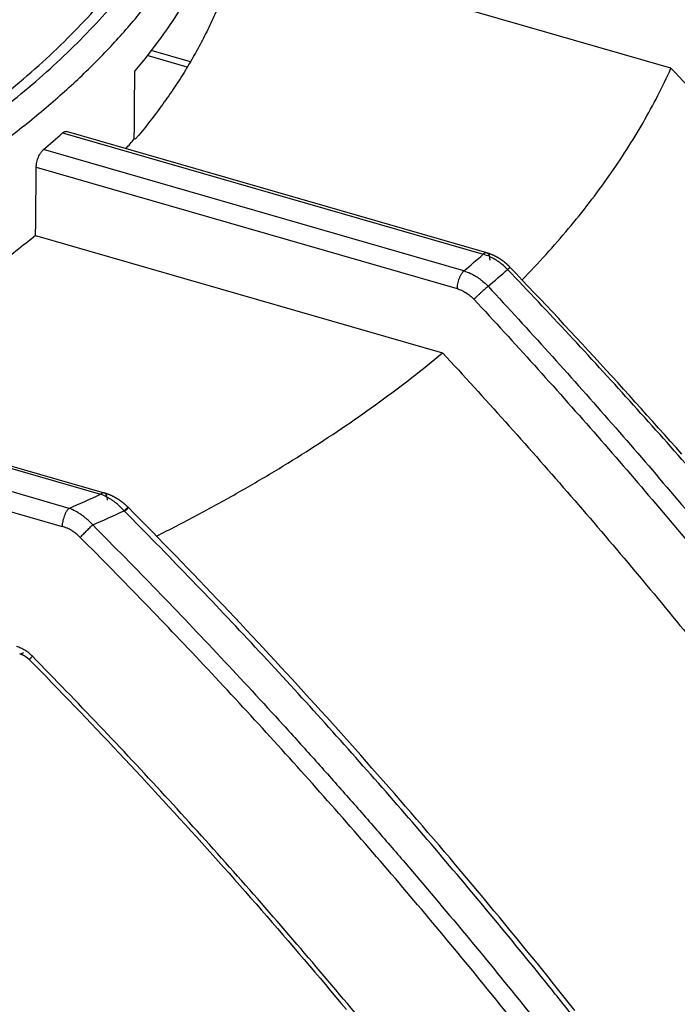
# Model space of a CAD drawing. Header units: millimetres. Extents: x 0 to 210, y 0 to 297.
# Tile 78 of 88: x 107.33 to 112.12, y 237.78 to 244.95. Entities that reach past the tile are written whole.
import ezdxf

# ---------------------------------------------------------------- set-up
doc = ezdxf.new("R2010")
doc.units = ezdxf.units.MM
doc.header["$LTSCALE"] = 19.36
doc.layers.get('0').update_dxf_attribs({"linetype": 'CONTINUOUS'})

msp = doc.modelspace()

# ---------------------------------------------------------------- linework, layer by layer
at = {"color": 6, "linetype": 'Continuous'}
for p, q in [((112.0709, 244.5926), (108.921, 245.5019)), ((108.5533, 244.6005), (108.2621, 244.6846)), ((110.733, 243.2489), (107.6741, 244.1319)), ((108.1758, 244.0761), (108.1681, 244.0783)), ((107.4504, 243.3765), (110.4101, 242.5221)), ((107.4046, 240.2907), (107.4058, 240.2896))]:
    msp.add_line(p, q, dxfattribs=at)
at = {"color": 9, "linetype": 'Continuous'}
for p, q in [((108.5761, 244.6388), (108.2906, 244.7212)), ((107.6472, 244.1222), (110.7052, 243.2394)), ((110.5651, 243.1181), (107.5071, 244.0009)), ((107.4555, 243.873), (110.5151, 242.9897)), ((110.7331, 243.2489), (110.733, 243.2489)), ((110.7331, 243.2489), (110.733, 243.2489)), ((104.9727, 242.3443), (107.9229, 241.4927)), ((107.6941, 241.3906), (104.7153, 242.2505)), ((104.6249, 242.1307), (107.6441, 241.2592))]:
    msp.add_line(p, q, dxfattribs=at)
at = {"color": 6, "linetype": 'Continuous'}
for points in [[(110.9002, 243.1458), (110.8988, 243.1472), (110.8974, 243.1487), (110.896, 243.1501), (110.8946, 243.1515), (110.8932, 243.1529), (110.8918, 243.1542), (110.8904, 243.1556), (110.8889, 243.157), (110.8875, 243.1584), (110.8861, 243.1597), (110.8846, 243.1611), (110.8832, 243.1625), (110.8817, 243.1638), (110.8802, 243.1651), (110.8787, 243.1665), (110.8773, 243.1678), (110.8758, 243.1691), (110.8743, 243.1704), (110.8728, 243.1717), (110.8712, 243.173), (110.8697, 243.1743), (110.8682, 243.1756), (110.8667, 243.1769), (110.8651, 243.1781), (110.8636, 243.1794), (110.862, 243.1807), (110.8605, 243.1819), (110.8589, 243.1831), (110.8573, 243.1844), (110.8557, 243.1856), (110.8542, 243.1868), (110.8526, 243.188), (110.851, 243.1892), (110.8494, 243.1904), (110.8477, 243.1916), (110.8461, 243.1928), (110.8445, 243.1939), (110.8429, 243.1951), (110.8413, 243.1963), (110.8396, 243.1974), (110.838, 243.1985), (110.8363, 243.1997), (110.8347, 243.2008), (110.833, 243.2019), (110.8314, 243.203), (110.8297, 243.2041), (110.828, 243.2052), (110.8263, 243.2062), (110.8246, 243.2073), (110.823, 243.2084), (110.8213, 243.2094), (110.8196, 243.2104), (110.8179, 243.2115), (110.8162, 243.2125), (110.8145, 243.2135), (110.8127, 243.2145), (110.811, 243.2155), (110.8093, 243.2165), (110.8076, 243.2175), (110.8058, 243.2184), (110.8041, 243.2194), (110.8024, 243.2203), (110.8006, 243.2212), (110.7989, 243.2222), (110.7971, 243.2231), (110.7954, 243.224), (110.7936, 243.2249), (110.7919, 243.2258), (110.7901, 243.2266), (110.7884, 243.2275), (110.7866, 243.2283), (110.7848, 243.2292), (110.7831, 243.23), (110.7813, 243.2308), (110.7795, 243.2317), (110.7777, 243.2325), (110.7759, 243.2332), (110.7742, 243.234), (110.7724, 243.2348), (110.7706, 243.2356), (110.7688, 243.2363), (110.767, 243.237), (110.7652, 243.2378), (110.7634, 243.2385), (110.7616, 243.2392), (110.7598, 243.2399), (110.758, 243.2406), (110.7563, 243.2412), (110.7545, 243.2419), (110.7527, 243.2425), (110.7509, 243.2432), (110.7491, 243.2438), (110.7473, 243.2444), (110.7455, 243.245), (110.7437, 243.2456), (110.7419, 243.2462), (110.7401, 243.2468), (110.7383, 243.2473), (110.7364, 243.2479), (110.7346, 243.2484), (110.7331, 243.2489)], [(112.1499, 241.7849), (112.1078, 241.8325), (112.0657, 241.88), (112.0235, 241.9275), (111.9813, 241.975), (111.9389, 242.0224), (111.8965, 242.0697), (111.8541, 242.117), (111.8115, 242.1642), (111.7689, 242.2114), (111.7262, 242.2586), (111.6835, 242.3056), (111.6407, 242.3527), (111.5978, 242.3997), (111.5548, 242.4466), (111.5118, 242.4935), (111.4686, 242.5403), (111.4254, 242.5871), (111.3822, 242.6338), (111.3388, 242.6805), (111.2954, 242.7271), (111.2519, 242.7737), (111.2084, 242.8202), (111.1648, 242.8667), (111.121, 242.9131), (111.0773, 242.9595), (111.0334, 243.0058), (110.9895, 243.0521), (110.9455, 243.0984), (110.9002, 243.1458)], [(108.1228, 241.3986), (108.1213, 241.4), (108.1199, 241.4015), (108.1184, 241.4029), (108.1169, 241.4043), (108.1154, 241.4057), (108.114, 241.4072), (108.1125, 241.4086), (108.111, 241.41), (108.1094, 241.4114), (108.1079, 241.4127), (108.1064, 241.4141), (108.1049, 241.4155), (108.1033, 241.4169), (108.1018, 241.4182), (108.1002, 241.4196), (108.0987, 241.4209), (108.0971, 241.4222), (108.0955, 241.4236), (108.0939, 241.4249), (108.0923, 241.4262), (108.0907, 241.4275), (108.0891, 241.4288), (108.0875, 241.4301), (108.0859, 241.4314), (108.0843, 241.4327), (108.0826, 241.434), (108.081, 241.4352), (108.0794, 241.4365), (108.0777, 241.4377), (108.076, 241.439), (108.0744, 241.4402), (108.0727, 241.4414), (108.071, 241.4427), (108.0693, 241.4439), (108.0677, 241.4451), (108.066, 241.4463), (108.0643, 241.4475), (108.0625, 241.4486), (108.0608, 241.4498), (108.0591, 241.451), (108.0574, 241.4521), (108.0557, 241.4533), (108.0539, 241.4544), (108.0522, 241.4555), (108.0504, 241.4566), (108.0487, 241.4577), (108.0469, 241.4588), (108.0452, 241.4599), (108.0434, 241.461), (108.0416, 241.4621), (108.0398, 241.4632), (108.0381, 241.4642), (108.0363, 241.4653), (108.0345, 241.4663), (108.0327, 241.4673), (108.0309, 241.4683), (108.0291, 241.4693), (108.0273, 241.4703), (108.0254, 241.4713), (108.0236, 241.4723), (108.0218, 241.4733), (108.02, 241.4742), (108.0181, 241.4752), (108.0163, 241.4761), (108.0145, 241.477), (108.0126, 241.4779), (108.0108, 241.4789), (108.0089, 241.4798), (108.0071, 241.4806), (108.0052, 241.4815), (108.0034, 241.4824), (108.0015, 241.4832), (107.9997, 241.4841), (107.9978, 241.4849), (107.9959, 241.4857), (107.994, 241.4865), (107.9922, 241.4874), (107.9903, 241.4881), (107.9884, 241.4889), (107.9865, 241.4897), (107.9847, 241.4904), (107.9828, 241.4912), (107.9809, 241.4919), (107.979, 241.4927), (107.9771, 241.4934), (107.9752, 241.4941), (107.9733, 241.4948), (107.9714, 241.4954), (107.9695, 241.4961), (107.9676, 241.4968), (107.9657, 241.4974), (107.9638, 241.4981), (107.9619, 241.4987), (107.9601, 241.4993), (107.9582, 241.4999), (107.9563, 241.5005), (107.9544, 241.5011), (107.9525, 241.5016), (105.0365, 242.3434)], [(111.3729, 237.7373), (111.334, 237.7862), (111.2951, 237.835), (111.2561, 237.8838), (111.217, 237.9324), (111.1779, 237.9811), (111.1387, 238.0296), (111.0995, 238.0781), (111.0603, 238.1265), (111.0209, 238.1748), (110.9816, 238.2231), (110.9421, 238.2713), (110.9026, 238.3195), (110.8631, 238.3675), (110.8235, 238.4155), (110.7838, 238.4635), (110.7441, 238.5113), (110.7043, 238.5591), (110.6645, 238.6069), (110.6246, 238.6545), (110.5846, 238.7021), (110.5446, 238.7497), (110.5046, 238.7971), (110.4645, 238.8445), (110.4243, 238.8918), (110.3841, 238.9391), (110.3438, 238.9863), (110.3034, 239.0334), (110.263, 239.0805), (110.2226, 239.1275), (110.1821, 239.1744), (110.1415, 239.2213), (110.1009, 239.2681), (110.0602, 239.3149), (110.0194, 239.3615), (109.9786, 239.4081), (109.9378, 239.4547), (109.8968, 239.5012), (109.8559, 239.5476), (109.8148, 239.5939), (109.7737, 239.6402), (109.7326, 239.6865), (109.6914, 239.7326), (109.6501, 239.7787), (109.6088, 239.8247), (109.5674, 239.8707), (109.5259, 239.9166), (109.4844, 239.9625), (109.4428, 240.0083), (109.4012, 240.054), (109.3595, 240.0996), (109.3178, 240.1452), (109.276, 240.1908), (109.2341, 240.2362), (109.1922, 240.2816), (109.1502, 240.327), (109.1082, 240.3723), (109.066, 240.4175), (109.0239, 240.4627), (108.9816, 240.5078), (108.9394, 240.5528), (108.897, 240.5978), (108.8546, 240.6427), (108.8121, 240.6876), (108.7696, 240.7324), (108.727, 240.7771), (108.6843, 240.8218), (108.6416, 240.8664), (108.5988, 240.911), (108.556, 240.9555), (108.5131, 240.9999), (108.4701, 241.0443), (108.4271, 241.0887), (108.384, 241.1329), (108.3408, 241.1771), (108.2976, 241.2213), (108.2543, 241.2654), (108.211, 241.3094), (108.1675, 241.3534), (108.1228, 241.3986)], [(107.335, 240.3335), (107.3355, 240.3333), (107.3362, 240.3331), (107.3368, 240.3329), (107.3375, 240.3327), (107.3382, 240.3325), (107.3388, 240.3323), (107.3395, 240.3321), (107.3402, 240.3319), (107.3409, 240.3316), (107.3415, 240.3314), (107.3422, 240.3312), (107.3429, 240.3309), (107.3436, 240.3307), (107.3443, 240.3304), (107.3449, 240.3302), (107.3456, 240.3299), (107.3463, 240.3296), (107.347, 240.3294), (107.3477, 240.3291), (107.3484, 240.3288), (107.3491, 240.3285), (107.3498, 240.3282), (107.3505, 240.3279), (107.3512, 240.3276), (107.3519, 240.3273), (107.3526, 240.327), (107.3533, 240.3267), (107.354, 240.3264), (107.3547, 240.326), (107.3554, 240.3257), (107.3561, 240.3254), (107.3568, 240.325), (107.3575, 240.3247), (107.3582, 240.3243), (107.359, 240.324), (107.3597, 240.3236), (107.3604, 240.3232), (107.3611, 240.3229), (107.3618, 240.3225), (107.3625, 240.3221), (107.3632, 240.3217), (107.364, 240.3213), (107.3647, 240.321), (107.3654, 240.3206), (107.3661, 240.3202), (107.3668, 240.3197), (107.3675, 240.3193), (107.3682, 240.3189), (107.369, 240.3185), (107.3697, 240.3181), (107.3704, 240.3176), (107.3711, 240.3172), (107.3718, 240.3168), (107.3725, 240.3163), (107.3733, 240.3159), (107.374, 240.3154), (107.3747, 240.315), (107.3754, 240.3145), (107.3761, 240.314), (107.3768, 240.3136), (107.3775, 240.3131), (107.3782, 240.3126), (107.3789, 240.3121), (107.3796, 240.3116), (107.3803, 240.3111), (107.381, 240.3106), (107.3817, 240.3101), (107.3824, 240.3096), (107.3831, 240.3091), (107.3838, 240.3086), (107.3845, 240.3081), (107.3852, 240.3076), (107.3859, 240.3071), (107.3866, 240.3065), (107.3873, 240.306), (107.388, 240.3055), (107.3886, 240.3049), (107.3893, 240.3044), (107.39, 240.3039), (107.3907, 240.3033), (107.3913, 240.3028), (107.392, 240.3022), (107.3927, 240.3017), (107.3933, 240.3011), (107.394, 240.3005), (107.3946, 240.3), (107.3953, 240.2994), (107.3959, 240.2988), (107.3966, 240.2983), (107.3972, 240.2977), (107.3979, 240.2971), (107.3985, 240.2966), (107.3991, 240.296), (107.3998, 240.2954), (107.4004, 240.2948), (107.401, 240.2942), (107.4016, 240.2936), (107.4022, 240.2931), (107.4028, 240.2925), (107.4035, 240.2919), (107.404, 240.2913), (107.4046, 240.2907)], [(107.4058, 240.2896), (107.4468, 240.2477), (107.4878, 240.2058), (107.5289, 240.1637), (107.5698, 240.1216), (107.6108, 240.0794), (107.6517, 240.0371), (107.6925, 239.9947), (107.7333, 239.9523), (107.7741, 239.9098), (107.8148, 239.8672), (107.8555, 239.8245), (107.8962, 239.7818), (107.9368, 239.739), (107.9773, 239.6961), (108.0178, 239.6531), (108.0583, 239.6101), (108.0987, 239.567), (108.1391, 239.5239), (108.1794, 239.4806), (108.2197, 239.4373), (108.2599, 239.3939), (108.3001, 239.3505), (108.3402, 239.307), (108.3803, 239.2634), (108.4203, 239.2197), (108.4603, 239.176), (108.5002, 239.1322), (108.5401, 239.0884), (108.5799, 239.0445), (108.6197, 239.0005), (108.6594, 238.9565), (108.6991, 238.9123), (108.7387, 238.8682), (108.7782, 238.8239), (108.8177, 238.7796), (108.8572, 238.7353), (108.8966, 238.6909), (108.9359, 238.6464), (108.9752, 238.6018), (109.0144, 238.5572), (109.0536, 238.5126), (109.0927, 238.4678), (109.1317, 238.423), (109.1707, 238.3782), (109.2097, 238.3332), (109.2486, 238.2882), (109.2874, 238.2432), (109.3262, 238.1981), (109.3649, 238.1529), (109.4036, 238.1076), (109.4422, 238.0623), (109.4808, 238.017), (109.5193, 237.9715), (109.5578, 237.9261), (109.5962, 237.8805), (109.6345, 237.8349), (109.6728, 237.7892), (109.711, 237.7435)]]:
    msp.add_lwpolyline(points, dxfattribs=at)
for centre, radius, start, end in [((103.5874, 248.6684), 6.095, 310.0223, 311.76449), ((104.5813, 247.0955), 4.6871, 318.78038, 319.93009)]:
    msp.add_arc(centre, radius, start, end, dxfattribs=at)
at = {"color": 9, "linetype": 'Continuous'}
for centre, radius, start, end in [((105.2682, 249.376), 8.1988, 310.24582, 311.54096), ((105.3672, 249.3543), 8.317, 310.24841, 311.53838), ((101.5169, 255.5449), 15.4435, 293.5772, 294.50686), ((101.5978, 255.5315), 15.5781, 293.72518, 294.648), ((107.7924, 241.2607), 0.1484, 179.99936, 180.58053)]:
    msp.add_arc(centre, radius, start, end, dxfattribs=at)
at = {"color": 6, "linetype": 'Continuous'}
for centre, start_param, end_param in [((98.4126, 180.4107), -1.450131, -1.449189), ((98.4126, 258.5333), -1.599244, -1.598306)]:
    msp.add_ellipse(centre, major_axis=(5.2473, 529.6715), ratio=0.017352, start_param=start_param, end_param=end_param, dxfattribs=at)
at = {"color": 9, "linetype": 'Continuous'}
for points, knots in [([(94.3608, 242.3645), (94.4986, 242.3353), (94.7768, 242.2798), (95.198, 242.2062), (95.6253, 242.1416), (96.0576, 242.0863), (96.4944, 242.0404), (96.9346, 242.0038), (97.3777, 241.9768), (97.8226, 241.9594), (98.2686, 241.9515), (98.7149, 241.9532), (99.1606, 241.9645), (99.605, 241.9853), (100.0471, 242.0157), (100.4862, 242.0556), (100.9215, 242.1049), (101.3521, 242.1635), (101.7773, 242.2312), (102.1963, 242.3081), (102.6083, 242.3939), (103.0125, 242.4885), (103.4082, 242.5917), (103.7947, 242.7033), (104.1712, 242.8231), (104.5371, 242.9508), (104.8916, 243.0864), (105.2342, 243.2294), (105.5642, 243.3797), (105.8809, 243.5369), (106.1838, 243.7008), (106.4724, 243.871), (106.7461, 244.0473), (107.0044, 244.2294), (107.2468, 244.4168), (107.4729, 244.6093), (107.6823, 244.8065), (107.8745, 245.0081), (108.0213, 245.1808), (108.1295, 245.3207), (108.2302, 245.4596), (108.345, 245.6353), (108.446, 245.816), (108.5172, 245.9616), (108.5656, 246.0706), (108.6093, 246.1801), (108.6483, 246.2901), (108.6825, 246.4005), (108.712, 246.5112), (108.7367, 246.6222), (108.7566, 246.7335), (108.7717, 246.8449), (108.782, 246.9565), (108.7875, 247.0682), (108.7882, 247.1799), (108.7841, 247.2916), (108.7752, 247.4032), (108.7614, 247.5147), (108.7429, 247.626), (108.7196, 247.7371), (108.6915, 247.8479), (108.6586, 247.9584), (108.621, 248.0685), (108.5787, 248.1782), (108.5317, 248.2873), (108.4799, 248.396), (108.4042, 248.541), (108.2977, 248.7209), (108.1524, 248.9322), (107.9891, 249.1402), (107.8081, 249.3444), (107.6097, 249.5444), (107.3944, 249.74), (107.1624, 249.9308), (106.9143, 250.1163), (106.6505, 250.2964), (106.3714, 250.4706), (106.0777, 250.6386), (105.8751, 250.7449), (105.7715, 250.7969)], [0, 0, 0, 0, 0.019551, 0.039332, 0.059316, 0.079478, 0.09979, 0.120225, 0.140754, 0.16135, 0.181984, 0.202627, 0.22325, 0.243826, 0.264325, 0.284719, 0.304981, 0.325083, 0.344998, 0.3647, 0.384164, 0.403364, 0.422278, 0.440882, 0.459155, 0.477078, 0.494631, 0.511798, 0.528563, 0.544914, 0.560838, 0.576329, 0.591379, 0.605985, 0.620147, 0.63387, 0.647159, 0.660026, 0.672487, 0.678572, 0.684564, 0.696279, 0.707664, 0.713245, 0.718757, 0.724206, 0.729597, 0.734937, 0.740231, 0.745485, 0.750708, 0.755904, 0.761082, 0.766247, 0.771409, 0.776572, 0.781746, 0.786936, 0.79215, 0.797395, 0.802677, 0.808003, 0.813379, 0.81881, 0.824304, 0.829864, 0.835497, 0.846996, 0.858835, 0.871045, 0.883649, 0.896665, 0.910107, 0.923985, 0.938305, 0.95307, 0.968277, 0.983923, 1, 1, 1, 1]), ([(94.2597, 242.3223), (94.3901, 242.2941), (94.6529, 242.2403), (95.0509, 242.1682), (95.4545, 242.1041), (95.8629, 242.0483), (96.2755, 242.0009), (96.6916, 241.9618), (97.1105, 241.9311), (97.5316, 241.909), (97.9541, 241.8954), (98.3774, 241.8904), (98.8007, 241.894), (99.2234, 241.9062), (99.6448, 241.9269), (100.0641, 241.9561), (100.4808, 241.9938), (100.894, 242.0399), (101.3032, 242.0943), (101.7076, 242.157), (102.1066, 242.2278), (102.4995, 242.3066), (102.8857, 242.3934), (103.2646, 242.4878), (103.6355, 242.5899), (103.9978, 242.6994), (104.351, 242.8162), (104.6944, 242.94), (105.0275, 243.0707), (105.3497, 243.208), (105.6606, 243.3517), (105.9596, 243.5016), (106.2461, 243.6575), (106.5199, 243.819), (106.7803, 243.986), (107.027, 244.1581), (107.2595, 244.3351), (107.4776, 244.5166), (107.6807, 244.7025), (107.8687, 244.8923), (108.0411, 245.0858), (108.1978, 245.2827), (108.3384, 245.4827), (108.4626, 245.6854), (108.553, 245.8574), (108.6166, 245.9959), (108.6599, 246.0996), (108.699, 246.2037), (108.7338, 246.3082), (108.7644, 246.413), (108.7908, 246.5182), (108.8128, 246.6235), (108.8306, 246.7291), (108.8441, 246.8349), (108.8533, 246.9407), (108.8583, 247.0467), (108.8589, 247.1526), (108.8552, 247.2586), (108.8472, 247.3645), (108.8349, 247.4702), (108.8184, 247.5759), (108.7975, 247.6813), (108.7724, 247.7865), (108.743, 247.8915), (108.7094, 247.9961), (108.6715, 248.1003), (108.6151, 248.2395), (108.5338, 248.4126), (108.4201, 248.6169), (108.29, 248.8186), (108.1436, 249.0175), (107.9813, 249.2133), (107.8033, 249.4055), (107.6099, 249.594), (107.4013, 249.7783), (107.1781, 249.9583), (107.0219, 250.0734), (106.9416, 250.1302)], [0, 0, 0, 0, 0.019473, 0.039167, 0.059061, 0.07913, 0.09935, 0.119699, 0.14015, 0.16068, 0.181262, 0.201872, 0.222484, 0.243072, 0.263612, 0.284078, 0.304445, 0.324689, 0.344785, 0.364709, 0.384438, 0.403949, 0.423221, 0.44223, 0.460959, 0.479386, 0.497493, 0.515264, 0.532681, 0.549732, 0.566401, 0.582679, 0.598556, 0.614023, 0.629076, 0.643712, 0.657931, 0.671734, 0.685127, 0.69812, 0.710725, 0.722957, 0.734839, 0.746393, 0.75765, 0.763178, 0.768645, 0.774055, 0.779413, 0.784726, 0.789997, 0.795234, 0.800442, 0.805627, 0.810796, 0.815953, 0.821107, 0.826263, 0.831428, 0.836608, 0.841809, 0.847037, 0.852298, 0.857598, 0.862943, 0.868337, 0.873787, 0.884871, 0.89623, 0.907898, 0.919903, 0.932266, 0.945008, 0.958142, 0.971682, 0.985633, 1, 1, 1, 1]), ([(81.5817, 244.9042), (81.5061, 244.7879), (81.3991, 244.6109), (81.2699, 244.3697), (81.1812, 244.1889), (81.1002, 244.0073), (81.0267, 243.8248), (80.961, 243.6417), (80.903, 243.4578), (80.8527, 243.2734), (80.8102, 243.0885), (80.7755, 242.9031), (80.7486, 242.7175), (80.7295, 242.5316), (80.7183, 242.3455), (80.7149, 242.1594), (80.7193, 241.9732), (80.7315, 241.7872), (80.7515, 241.6013), (80.7794, 241.4157), (80.8151, 241.2304), (80.8585, 241.0455), (80.9097, 240.8612), (80.9687, 240.6774), (81.0354, 240.4943), (81.1097, 240.312), (81.1918, 240.1304), (81.2814, 239.9498), (81.4119, 239.7087), (81.5943, 239.4098), (81.8415, 239.0585), (82.1179, 238.7129), (82.423, 238.3734), (82.7564, 238.0407), (83.1174, 237.7153), (83.5054, 237.3979), (83.9196, 237.089), (84.3595, 236.789), (84.8241, 236.4985), (85.3126, 236.2181), (85.8243, 235.9482), (86.3582, 235.6893), (86.9134, 235.4419), (87.4889, 235.2063), (88.0836, 234.983), (88.6966, 234.7724), (89.3267, 234.5749), (89.9728, 234.3908), (90.6339, 234.2204), (91.3087, 234.064), (91.996, 233.922), (92.6946, 233.7945), (93.4034, 233.6818), (94.121, 233.5841), (94.8462, 233.5015), (95.5776, 233.4343), (96.3141, 233.3825), (97.0543, 233.3461), (97.7969, 233.3254), (98.5405, 233.3203), (99.284, 233.3308), (100.0259, 233.3569), (100.7649, 233.3985), (101.4998, 233.4557), (102.2293, 233.5282), (102.952, 233.616), (103.6667, 233.7189), (104.3721, 233.8367), (105.067, 233.9692), (105.7502, 234.1162), (106.4204, 234.2775), (107.0764, 234.4526), (107.7172, 234.6414), (108.3415, 234.8434), (108.9483, 235.0584), (109.5365, 235.286), (110.1051, 235.5257), (110.6531, 235.7771), (111.0084, 235.9545), (111.1823, 236.0452)], [0, 0, 0, 0, 0.011089, 0.016522, 0.021886, 0.027185, 0.032425, 0.03761, 0.042746, 0.047839, 0.052893, 0.057916, 0.062913, 0.067892, 0.072857, 0.077816, 0.082776, 0.087743, 0.092723, 0.097723, 0.10275, 0.107809, 0.112906, 0.118048, 0.123239, 0.128486, 0.133793, 0.139166, 0.144608, 0.155716, 0.167149, 0.178934, 0.19109, 0.203636, 0.216583, 0.229939, 0.243711, 0.257899, 0.272503, 0.287519, 0.30294, 0.318758, 0.334963, 0.351541, 0.368479, 0.38576, 0.403368, 0.421283, 0.439486, 0.457957, 0.476672, 0.495611, 0.514748, 0.534061, 0.553524, 0.573113, 0.592801, 0.612564, 0.632374, 0.652207, 0.672034, 0.691831, 0.711572, 0.731229, 0.750777, 0.770191, 0.789446, 0.808518, 0.827382, 0.846016, 0.864397, 0.882503, 0.900315, 0.917812, 0.934977, 0.951793, 0.968244, 0.984317, 1, 1, 1, 1]), ([(110.733, 243.2489), (110.7319, 243.2492), (110.7296, 243.2496), (110.7262, 243.2497), (110.7227, 243.2492), (110.7191, 243.2481), (110.7156, 243.2466), (110.7108, 243.2439), (110.7074, 243.2413), (110.7052, 243.2394)], [0, 0, 0, 0, 0.110434, 0.222497, 0.338209, 0.458982, 0.585582, 0.718209, 1, 1, 1, 1]), ([(110.8824, 243.1289), (110.8698, 243.1421), (110.8498, 243.1606), (110.8211, 243.1826), (110.7989, 243.1974), (110.7761, 243.2106), (110.7454, 243.2258), (110.7214, 243.2348), (110.7052, 243.2394)], [0, 0, 0, 0, 0.258832, 0.386681, 0.513112, 0.63788, 0.760761, 1, 1, 1, 1]), ([(110.7552, 243.1976), (110.7552, 243.2007), (110.7549, 243.2067), (110.7539, 243.2155), (110.7522, 243.2237), (110.7498, 243.2311), (110.7471, 243.2366), (110.7446, 243.2404), (110.7426, 243.2428), (110.7404, 243.2449), (110.7381, 243.2466), (110.7356, 243.248), (110.7339, 243.2486), (110.7331, 243.2489)], [0, 0, 0, 0, 0.154554, 0.304432, 0.446785, 0.579128, 0.699816, 0.755708, 0.808749, 0.859222, 0.907542, 0.954257, 1, 1, 1, 1]), ([(110.8824, 243.1289), (110.8837, 243.13), (110.8862, 243.1322), (110.8897, 243.1353), (110.8929, 243.1381), (110.8953, 243.1401), (110.897, 243.1415), (110.898, 243.1423), (110.899, 243.143), (110.8997, 243.1435), (110.9001, 243.1439), (110.9004, 243.1441), (110.9007, 243.1442), (110.9009, 243.1444), (110.9011, 243.1444), (110.9013, 243.1445), (110.9014, 243.1445), (110.9015, 243.1445)], [0, 0, 0, 0, 0.208421, 0.400073, 0.571066, 0.717605, 0.780593, 0.836185, 0.884025, 0.923796, 0.94058, 0.955261, 0.96782, 0.978255, 0.986583, 0.992854, 1, 1, 1, 1]), ([(110.5651, 243.1181), (110.5636, 243.1168), (110.5605, 243.1138), (110.5559, 243.1088), (110.5513, 243.1029), (110.5467, 243.0962), (110.5422, 243.0888), (110.5379, 243.0807), (110.5338, 243.072), (110.5287, 243.0598), (110.5234, 243.0439), (110.5187, 243.0249), (110.5159, 243.0069), (110.5152, 242.9952), (110.5151, 242.9897)], [0, 0, 0, 0, 0.043396, 0.091514, 0.144369, 0.201799, 0.263454, 0.328803, 0.397147, 0.467648, 0.611311, 0.752137, 0.883298, 1, 1, 1, 1]), ([(110.5651, 243.1181), (110.5813, 243.1134), (110.6092, 243.1028), (110.6474, 243.0827), (110.6806, 243.0608), (110.7121, 243.0354), (110.7315, 243.0163), (110.7409, 243.0063)], [0, 0, 0, 0, 0.239137, 0.424031, 0.612973, 0.805223, 1, 1, 1, 1]), ([(114.2655, 239.1621), (114.0028, 239.5081), (113.4676, 240.1927), (112.6358, 241.1965), (111.7753, 242.1769), (111.1831, 242.8143), (110.8824, 243.1289)], [0, 0, 0, 0, 0.249882, 0.499714, 0.74969, 1, 1, 1, 1]), ([(110.7409, 243.0063), (110.7375, 243.0035), (110.7301, 242.9971), (110.7181, 242.9866), (110.7045, 242.9744), (110.69, 242.9611), (110.6754, 242.9476), (110.6616, 242.9345), (110.6493, 242.9225), (110.6417, 242.915), (110.6382, 242.9115)], [0, 0, 0, 0, 0.094559, 0.210186, 0.343002, 0.486327, 0.631626, 0.770128, 0.894506, 1, 1, 1, 1]), ([(110.7409, 243.0063), (111.037, 242.6876), (111.6198, 242.0419), (112.4653, 241.0485), (113.2815, 240.0312), (113.8058, 239.3374), (114.063, 238.9866)], [0, 0, 0, 0, 0.250145, 0.500059, 0.749944, 1, 1, 1, 1]), ([(110.5151, 242.9897), (110.5264, 242.9865), (110.5489, 242.978), (110.5755, 242.9635), (110.5959, 242.9496), (110.6158, 242.934), (110.6296, 242.9209), (110.6382, 242.9115)], [0, 0, 0, 0, 0.239077, 0.48685, 0.613458, 0.741433, 1, 1, 1, 1]), ([(110.6382, 242.9115), (110.9333, 242.594), (111.5144, 241.9502), (112.3576, 240.9595), (113.1717, 239.9449), (113.6945, 239.2531), (113.9506, 238.9036)], [0, 0, 0, 0, 0.249967, 0.500059, 0.750122, 1, 1, 1, 1]), ([(80.6102, 242.59), (80.6008, 242.5324), (80.5842, 242.417), (80.5661, 242.2433), (80.5547, 242.0695), (80.5502, 241.8956), (80.5523, 241.7218), (80.5613, 241.5479), (80.577, 241.3742), (80.5995, 241.2007), (80.6287, 241.0274), (80.6647, 240.8544), (80.7074, 240.6818), (80.7568, 240.5097), (80.8129, 240.3381), (80.8757, 240.1671), (80.9451, 239.9967), (81.0211, 239.8271), (81.1038, 239.6582), (81.2234, 239.4328), (81.3897, 239.1531), (81.6137, 238.8238), (81.8632, 238.4991), (82.1378, 238.1796), (82.4369, 237.8657), (82.7602, 237.558), (83.1071, 237.2568), (83.4772, 236.9626), (83.8699, 236.6758), (84.2845, 236.3969), (84.7205, 236.1263), (85.1773, 235.8644), (85.654, 235.6116), (86.15, 235.3682), (86.6646, 235.1347), (87.1969, 234.9113), (87.7462, 234.6985), (88.3116, 234.4965), (88.8923, 234.3057), (89.4874, 234.1263), (90.096, 233.9586), (90.7172, 233.8029), (91.3501, 233.6594), (91.9936, 233.5283), (92.6468, 233.4098), (93.3088, 233.304), (93.9785, 233.2113), (94.6549, 233.1316), (95.3369, 233.0651), (96.0237, 233.012), (96.714, 232.9722), (97.407, 232.9459), (98.1014, 232.9331), (98.7963, 232.9338), (99.4906, 232.9481), (100.1833, 232.9758), (100.8734, 233.0169), (101.5597, 233.0715), (102.2412, 233.1393), (102.9169, 233.2204), (103.5859, 233.3145), (104.247, 233.4215), (104.8992, 233.5414), (105.5417, 233.6738), (106.1733, 233.8186), (106.7933, 233.9756), (107.4005, 234.1445), (107.9942, 234.3251), (108.5733, 234.5171), (109.1371, 234.7202), (109.6847, 234.9342), (110.2152, 235.1586), (110.7278, 235.3932), (111.2219, 235.6375), (111.5422, 235.8088), (111.6989, 235.896)], [0, 0, 0, 0, 0.00485, 0.009683, 0.014503, 0.019318, 0.024131, 0.028949, 0.033777, 0.03862, 0.043484, 0.048374, 0.053295, 0.058251, 0.063249, 0.068291, 0.073384, 0.07853, 0.083735, 0.089001, 0.099732, 0.11075, 0.122077, 0.133733, 0.145732, 0.158086, 0.170805, 0.183893, 0.197356, 0.211192, 0.225402, 0.239982, 0.254927, 0.270229, 0.285879, 0.301869, 0.318186, 0.334817, 0.351749, 0.368967, 0.386454, 0.404195, 0.422171, 0.440364, 0.458756, 0.477327, 0.496056, 0.514924, 0.53391, 0.552991, 0.572148, 0.591359, 0.610601, 0.629852, 0.649092, 0.668297, 0.687448, 0.70652, 0.725494, 0.744349, 0.763063, 0.781616, 0.799988, 0.818159, 0.836112, 0.853827, 0.871287, 0.888475, 0.905377, 0.921976, 0.938259, 0.954214, 0.969828, 0.985093, 1, 1, 1, 1]), ([(107.9507, 241.5021), (107.9496, 241.5025), (107.9473, 241.5029), (107.9439, 241.5029), (107.9404, 241.5024), (107.9368, 241.5014), (107.9333, 241.4998), (107.9285, 241.4971), (107.9251, 241.4945), (107.9229, 241.4927)], [0, 0, 0, 0, 0.110434, 0.222497, 0.338209, 0.458982, 0.585582, 0.718209, 1, 1, 1, 1]), ([(108.0945, 241.3728), (108.0822, 241.3867), (108.0627, 241.4064), (108.0347, 241.43), (108.0132, 241.446), (107.9912, 241.4603), (107.9616, 241.477), (107.9385, 241.4872), (107.9229, 241.4927)], [0, 0, 0, 0, 0.263261, 0.392163, 0.518907, 0.643267, 0.765039, 1, 1, 1, 1]), ([(107.9729, 241.4509), (107.9729, 241.4539), (107.9726, 241.46), (107.9716, 241.4687), (107.9699, 241.477), (107.9675, 241.4844), (107.9648, 241.4899), (107.9622, 241.4937), (107.9602, 241.4961), (107.958, 241.4982), (107.9557, 241.4999), (107.9532, 241.5013), (107.9515, 241.5019), (107.9507, 241.5021)], [0, 0, 0, 0, 0.154646, 0.304596, 0.446987, 0.579324, 0.699963, 0.755818, 0.808821, 0.859257, 0.90755, 0.95425, 1, 1, 1, 1]), ([(107.6941, 241.3906), (107.6925, 241.3892), (107.6894, 241.3863), (107.6848, 241.3812), (107.6802, 241.3752), (107.6755, 241.3685), (107.671, 241.361), (107.6666, 241.3528), (107.6625, 241.344), (107.6574, 241.3315), (107.652, 241.3155), (107.6474, 241.2962), (107.6447, 241.2779), (107.6441, 241.2662), (107.6441, 241.2607)], [0, 0, 0, 0, 0.04319, 0.091151, 0.143909, 0.201308, 0.263003, 0.328458, 0.396962, 0.467659, 0.611722, 0.752782, 0.883833, 1, 1, 1, 1]), ([(107.8656, 241.27), (107.8595, 241.277), (107.8468, 241.2905), (107.8268, 241.3096), (107.806, 241.3272), (107.7845, 241.3433), (107.7624, 241.3578), (107.7329, 241.3747), (107.7097, 241.385), (107.6941, 241.3906)], [0, 0, 0, 0, 0.131642, 0.262148, 0.391084, 0.518036, 0.642657, 0.76468, 1, 1, 1, 1]), ([(108.0945, 241.3728), (108.0963, 241.3746), (108.1, 241.3779), (108.1053, 241.3827), (108.1102, 241.387), (108.114, 241.3902), (108.1167, 241.3924), (108.1184, 241.3938), (108.1199, 241.395), (108.1211, 241.3958), (108.1219, 241.3963), (108.1224, 241.3966), (108.1228, 241.3969), (108.1232, 241.3971), (108.1235, 241.3972), (108.1238, 241.3973), (108.1239, 241.3973), (108.124, 241.3973), (108.1241, 241.3973), (108.1241, 241.3972)], [0, 0, 0, 0, 0.197975, 0.384797, 0.555318, 0.704268, 0.769062, 0.82662, 0.876423, 0.91803, 0.935649, 0.951105, 0.964377, 0.97546, 0.984387, 0.991243, 0.993958, 0.996262, 1, 1, 1, 1]), ([(111.6171, 237.3664), (111.5489, 237.4541), (111.4118, 237.6289), (111.1348, 237.9766), (110.6431, 238.58), (109.9211, 239.4264), (109.0248, 240.4157), (108.4077, 241.057), (108.0945, 241.3728)], [0, 0, 0, 0, 0.062424, 0.124872, 0.249825, 0.499884, 0.750004, 1, 1, 1, 1]), ([(108.1241, 241.3972), (108.1242, 241.3972), (108.1242, 241.3971), (108.1242, 241.3969), (108.1242, 241.3967), (108.1241, 241.3964), (108.1239, 241.3961), (108.1237, 241.3957), (108.1234, 241.3952), (108.123, 241.3945), (108.1223, 241.3936), (108.1213, 241.3923), (108.1201, 241.3908), (108.1182, 241.3885), (108.1154, 241.3852), (108.1117, 241.381), (108.1076, 241.3764), (108.1046, 241.3733), (108.1031, 241.3716)], [0, 0, 0, 0, 0.003992, 0.009173, 0.016139, 0.025129, 0.03623, 0.049472, 0.064858, 0.082376, 0.123675, 0.173053, 0.230108, 0.29436, 0.442337, 0.612439, 0.799893, 1, 1, 1, 1]), ([(107.7752, 241.1797), (107.7658, 241.1891), (107.746, 241.2067), (107.7189, 241.2255), (107.6963, 241.2383), (107.6736, 241.2492), (107.656, 241.2557), (107.6441, 241.2592)], [0, 0, 0, 0, 0.25845, 0.512422, 0.637223, 0.760235, 1, 1, 1, 1]), ([(107.7752, 241.1797), (107.7782, 241.1829), (107.7846, 241.1897), (107.795, 241.2006), (107.8066, 241.2125), (107.819, 241.225), (107.8315, 241.2375), (107.8437, 241.2494), (107.855, 241.2602), (107.8622, 241.2669), (107.8656, 241.27)], [0, 0, 0, 0, 0.102057, 0.220958, 0.352982, 0.492634, 0.63332, 0.768345, 0.891941, 1, 1, 1, 1]), ([(107.8656, 241.27), (108.0231, 241.1121), (108.3357, 240.7936), (108.7975, 240.3088), (109.1762, 239.8989), (109.4754, 239.5675), (109.698, 239.3173), (109.9187, 239.0654), (110.2103, 238.7275), (110.57, 238.301), (110.9937, 237.783), (111.2709, 237.4336), (111.4081, 237.258)], [0, 0, 0, 0, 0.12496, 0.249978, 0.375031, 0.437563, 0.500095, 0.562625, 0.625148, 0.750164, 0.875123, 1, 1, 1, 1]), ([(111.3064, 237.1788), (111.0328, 237.5294), (110.4748, 238.2225), (109.6065, 239.2367), (108.7079, 240.2244), (108.0892, 240.8645), (107.7752, 241.1797)], [0, 0, 0, 0, 0.249836, 0.499906, 0.750023, 1, 1, 1, 1]), ([(107.4271, 240.3148), (107.4189, 240.3232), (107.4017, 240.3387), (107.3735, 240.3585), (107.3438, 240.3741), (107.3231, 240.3818), (107.3127, 240.3848)], [0, 0, 0, 0, 0.258642, 0.51313, 0.760902, 1, 1, 1, 1]), ([(107.335, 240.3335), (107.336, 240.3332), (107.3383, 240.3328), (107.3417, 240.3327), (107.3453, 240.3332), (107.3488, 240.3343), (107.3524, 240.3358), (107.3572, 240.3385), (107.3605, 240.3411), (107.3627, 240.343)], [0, 0, 0, 0, 0.110434, 0.222497, 0.338209, 0.458982, 0.585582, 0.718209, 1, 1, 1, 1]), ([(107.4271, 240.3148), (107.4256, 240.3132), (107.4226, 240.3101), (107.4184, 240.3055), (107.4147, 240.3014), (107.4115, 240.2977), (107.4092, 240.295), (107.4077, 240.2931), (107.407, 240.2922), (107.4066, 240.2915), (107.4063, 240.2911), (107.4061, 240.2907), (107.4059, 240.2904), (107.4058, 240.2901), (107.4057, 240.2898), (107.4057, 240.2896), (107.4058, 240.2896)], [0, 0, 0, 0, 0.200131, 0.387686, 0.557995, 0.706272, 0.827813, 0.877316, 0.918725, 0.936268, 0.951643, 0.964839, 0.975864, 0.98475, 0.991574, 1, 1, 1, 1]), ([(111.075, 236.0762), (110.935, 236.2621), (110.6518, 236.632), (110.218, 237.18), (109.7749, 237.7212), (109.1721, 238.4335), (108.3969, 239.3053), (107.754, 239.982), (107.4271, 240.3148)], [0, 0, 0, 0, 0.12479, 0.249694, 0.374686, 0.49974, 0.749913, 1, 1, 1, 1]), ([(78.5098, 239.9869), (78.3877, 239.839), (78.2129, 239.6131), (77.9973, 239.3033), (77.8474, 239.0709), (77.7081, 238.837), (77.5794, 238.6014), (77.4614, 238.3645), (77.3542, 238.1263), (77.2578, 237.8869), (77.1723, 237.6465), (77.0977, 237.4052), (77.0341, 237.1631), (76.9815, 236.9203), (76.9399, 236.6769), (76.9093, 236.4332), (76.8899, 236.1891), (76.8815, 235.9449), (76.8841, 235.7007), (76.8979, 235.4565), (76.9227, 235.2126), (76.9586, 234.9691), (77.0056, 234.726), (77.0635, 234.4835), (77.1325, 234.2417), (77.2123, 234.0008), (77.3031, 233.7609), (77.4047, 233.5221), (77.5172, 233.2845), (77.6404, 233.0482), (77.7742, 232.8134), (77.9187, 232.5802), (78.0737, 232.3488), (78.2391, 232.1191), (78.4149, 231.8914), (78.601, 231.6657), (78.7972, 231.4423), (79.0035, 231.2211), (79.2198, 231.0023), (79.446, 230.786), (79.6819, 230.5724), (79.9274, 230.3614), (80.1824, 230.1534), (80.4468, 229.9482), (80.7203, 229.7462), (81.003, 229.5472), (81.2946, 229.3516), (81.5951, 229.1593), (81.9041, 228.9704), (82.2216, 228.7851), (82.5475, 228.6035), (82.8815, 228.4255), (83.2234, 228.2515), (83.5732, 228.0813), (83.9306, 227.9151), (84.2954, 227.7531), (84.6675, 227.5952), (85.0467, 227.4416), (85.4327, 227.2923), (85.8254, 227.1474), (86.2245, 227.007), (86.6299, 226.8712), (87.1811, 226.6954), (87.8845, 226.4877), (88.7462, 226.259), (89.6277, 226.05), (90.5273, 225.8611), (91.4431, 225.6928), (92.3731, 225.5455), (93.3156, 225.4193), (94.2685, 225.3146), (95.2299, 225.2316), (96.1978, 225.1705), (97.1704, 225.1313), (98.1454, 225.1142), (99.121, 225.1192), (100.0951, 225.1463), (101.0658, 225.1954), (102.0311, 225.2665), (102.9889, 225.3593), (103.9373, 225.4737), (104.8744, 225.6095), (105.7982, 225.7664), (106.7069, 225.944), (107.5985, 226.142), (108.4713, 226.36), (109.3234, 226.5976), (110.0183, 226.8124), (110.5623, 226.9939), (110.962, 227.1338), (111.3553, 227.2783), (111.742, 227.4272), (112.1218, 227.5804), (112.4946, 227.7379), (112.8601, 227.8995), (113.2182, 228.0653), (113.5687, 228.2351), (113.9114, 228.4088), (114.2462, 228.5863), (114.5728, 228.7676), (114.8911, 228.9526), (115.201, 229.1411), (115.5022, 229.3331), (115.6988, 229.4644), (115.7955, 229.5306)], [0, 0, 0, 0, 0.011798, 0.017556, 0.023224, 0.028806, 0.034307, 0.039732, 0.045086, 0.050375, 0.055605, 0.060782, 0.065912, 0.071003, 0.076062, 0.081096, 0.086113, 0.09112, 0.096126, 0.101136, 0.106161, 0.111206, 0.116279, 0.121389, 0.126541, 0.131742, 0.137, 0.14232, 0.147708, 0.153169, 0.158709, 0.164332, 0.170043, 0.175845, 0.181743, 0.18774, 0.193837, 0.200039, 0.206348, 0.212764, 0.21929, 0.225927, 0.232676, 0.239538, 0.246513, 0.253602, 0.260803, 0.268119, 0.275546, 0.283086, 0.290737, 0.298498, 0.306368, 0.314346, 0.322429, 0.330617, 0.338907, 0.347297, 0.355785, 0.36437, 0.373048, 0.381817, 0.390675, 0.408645, 0.426936, 0.445523, 0.464381, 0.483484, 0.502804, 0.522313, 0.541982, 0.561781, 0.581681, 0.601651, 0.62166, 0.641677, 0.661673, 0.681614, 0.701473, 0.721217, 0.740817, 0.760244, 0.779469, 0.798465, 0.817204, 0.835659, 0.853808, 0.871625, 0.880403, 0.88909, 0.897684, 0.906181, 0.914581, 0.922881, 0.931078, 0.939172, 0.947159, 0.95504, 0.962811, 0.970473, 0.978023, 0.985461, 0.992787, 1, 1, 1, 1])]:
    msp.add_open_spline(points, degree=3, knots=knots, dxfattribs=at)
at = {"color": 6, "linetype": 'Continuous'}
for points, knots in [([(104.7392, 242.7538), (104.881, 242.8067), (105.0911, 242.8891), (105.3661, 243.0059), (105.5665, 243.0955), (105.7623, 243.1876), (105.9533, 243.2821), (106.1395, 243.379), (106.3207, 243.4783), (106.4968, 243.5799), (106.6677, 243.6836), (106.8333, 243.7895), (106.9934, 243.8975), (107.148, 244.0074), (107.297, 244.1193), (107.4402, 244.2331), (107.5776, 244.3486), (107.7092, 244.4659), (107.8347, 244.5847), (107.9541, 244.7052), (108.1038, 244.8662), (108.2426, 245.0316), (108.3697, 245.201), (108.4576, 245.3281), (108.5391, 245.4562), (108.6141, 245.5854), (108.6825, 245.7154), (108.7443, 245.8463), (108.7994, 245.978), (108.8477, 246.1103), (108.8894, 246.2433), (108.9127, 246.3326), (108.9233, 246.3773)], [0, 0, 0, 0, 0.079033, 0.11777, 0.155969, 0.193621, 0.230716, 0.267244, 0.303199, 0.338573, 0.373361, 0.407559, 0.441164, 0.474175, 0.506592, 0.538418, 0.569654, 0.600307, 0.630384, 0.659894, 0.688847, 0.74513, 0.772502, 0.799384, 0.825798, 0.85177, 0.877326, 0.902496, 0.927313, 0.951811, 0.976027, 1, 1, 1, 1]), ([(108.7779, 245.5521), (108.7605, 245.51), (108.7236, 245.4259), (108.6627, 245.3013), (108.5957, 245.1774), (108.4976, 245.0121), (108.3597, 244.8076), (108.237, 244.6511), (108.172, 244.5737)], [0, 0, 0, 0, 0.118368, 0.238387, 0.360193, 0.483913, 0.7375, 1, 1, 1, 1]), ([(108.7879, 245.0642), (108.7704, 245.0216), (108.7333, 244.9367), (108.6719, 244.8108), (108.6043, 244.6857), (108.5306, 244.5615), (108.4508, 244.4382), (108.3355, 244.2738), (108.2415, 244.1543), (108.1758, 244.0761)], [0, 0, 0, 0, 0.118305, 0.238274, 0.360044, 0.483744, 0.609491, 0.737394, 1, 1, 1, 1]), ([(110.9882, 243.0535), (111.0475, 243.114), (111.1625, 243.2359), (111.326, 243.4233), (111.4786, 243.613), (111.62, 243.8049), (111.7502, 243.9987), (111.869, 244.1944), (111.9763, 244.3918), (112.0407, 244.5255), (112.0709, 244.5926)], [0, 0, 0, 0, 0.134342, 0.265787, 0.39443, 0.520379, 0.643759, 0.764713, 0.883401, 1, 1, 1, 1]), ([(115.6406, 240.3497), (115.3665, 240.7219), (114.8061, 241.4578), (113.9302, 242.534), (113.02, 243.5812), (112.3908, 244.2591), (112.0709, 244.5926)], [0, 0, 0, 0, 0.249933, 0.50004, 0.750127, 1, 1, 1, 1]), ([(107.6472, 244.1222), (107.6483, 244.1232), (107.6506, 244.1252), (107.6542, 244.1277), (107.6577, 244.1297), (107.6612, 244.1312), (107.6646, 244.1322), (107.6679, 244.1327), (107.6711, 244.1326), (107.6731, 244.1322), (107.6741, 244.1319)], [0, 0, 0, 0, 0.155812, 0.301201, 0.436514, 0.562427, 0.680004, 0.790754, 0.896636, 1, 1, 1, 1]), ([(107.4555, 243.873), (107.4556, 243.8758), (107.4558, 243.8817), (107.4569, 243.8938), (107.4595, 243.9093), (107.4643, 243.9279), (107.4707, 243.9459), (107.4772, 243.9602), (107.483, 243.9708), (107.4875, 243.9781), (107.4922, 243.9848), (107.497, 243.9909), (107.5019, 243.9963), (107.5054, 243.9994), (107.5071, 244.0009)], [0, 0, 0, 0, 0.061328, 0.125045, 0.257834, 0.394576, 0.531183, 0.66356, 0.726962, 0.7879, 0.845978, 0.900856, 0.952258, 1, 1, 1, 1]), ([(107.4504, 243.3765), (107.4032, 243.3377), (107.3068, 243.2609), (107.1579, 243.1486), (107.0032, 243.0383), (106.8974, 242.9667), (106.8436, 242.9312)], [0, 0, 0, 0, 0.243179, 0.490898, 0.743171, 1, 1, 1, 1]), ([(108.3295, 241.1887), (108.4283, 241.2383), (108.6229, 241.3389), (108.9082, 241.4955), (109.1838, 241.6565), (109.4496, 241.8215), (109.7053, 241.9904), (109.9506, 242.1632), (110.1854, 242.3396), (110.3364, 242.4609), (110.4101, 242.5221)], [0, 0, 0, 0, 0.133919, 0.265338, 0.394223, 0.520546, 0.644291, 0.765446, 0.884013, 1, 1, 1, 1]), ([(110.4101, 242.5221), (110.7171, 242.1899), (111.3211, 241.5159), (112.1956, 240.4775), (113.0375, 239.413), (113.5766, 238.6866), (113.8403, 238.3195)], [0, 0, 0, 0, 0.250012, 0.500132, 0.750186, 1, 1, 1, 1]), ([(80.0118, 238.9184), (80.0021, 238.8583), (79.9848, 238.7379), (79.966, 238.5567), (79.9543, 238.3754), (79.9497, 238.194), (79.9523, 238.0125), (79.962, 237.8311), (79.9789, 237.6499), (80.0028, 237.4689), (80.0339, 237.2881), (80.0721, 237.1077), (80.1173, 236.9277), (80.1696, 236.7481), (80.229, 236.5692), (80.2953, 236.3908), (80.3687, 236.2132), (80.4491, 236.0363), (80.5363, 235.8602), (80.6627, 235.6252), (80.8382, 235.3336), (81.0746, 234.9905), (81.3378, 234.6523), (81.6273, 234.3196), (81.9426, 233.9929), (82.2833, 233.6727), (82.6489, 233.3595), (83.0387, 233.0537), (83.4522, 232.7559), (83.8888, 232.4664), (84.3477, 232.1857), (84.8283, 231.9142), (85.3298, 231.6524), (85.8515, 231.4007), (86.3926, 231.1593), (86.9521, 230.9288), (87.5293, 230.7095), (88.1233, 230.5016), (88.7332, 230.3056), (89.358, 230.1217), (89.9967, 229.9502), (90.6484, 229.7913), (91.3121, 229.6454), (91.9867, 229.5126), (92.6712, 229.3931), (93.3646, 229.2872), (94.0658, 229.195), (94.7737, 229.1166), (95.4871, 229.0521), (96.2051, 229.0018), (96.9265, 228.9655), (97.6502, 228.9434), (98.3751, 228.9356), (99.1, 228.942), (99.8238, 228.9626), (100.5455, 228.9973), (101.2639, 229.0463), (101.9779, 229.1093), (102.6864, 229.1862), (103.3883, 229.277), (104.0825, 229.3816), (104.768, 229.4996), (105.4437, 229.631), (106.1086, 229.7756), (106.7616, 229.9331), (107.4017, 230.1033), (108.028, 230.286), (108.6394, 230.4808), (109.2351, 230.6874), (109.8141, 230.9056), (110.3755, 231.135), (110.9185, 231.3752), (111.4423, 231.6259), (111.9459, 231.8867), (112.2718, 232.0693), (112.4311, 232.1622)], [0, 0, 0, 0, 0.004853, 0.009688, 0.014512, 0.019329, 0.024145, 0.028967, 0.033798, 0.038646, 0.043514, 0.048409, 0.053336, 0.0583, 0.063306, 0.068358, 0.07346, 0.078618, 0.083835, 0.089115, 0.099877, 0.110932, 0.122301, 0.134003, 0.146054, 0.158465, 0.171245, 0.184399, 0.197931, 0.211842, 0.226128, 0.240788, 0.255814, 0.2712, 0.286937, 0.303012, 0.319416, 0.336134, 0.353151, 0.370453, 0.388024, 0.405844, 0.423898, 0.442165, 0.460627, 0.479262, 0.498052, 0.516974, 0.536007, 0.55513, 0.574321, 0.593557, 0.612817, 0.632078, 0.651318, 0.670515, 0.689646, 0.70869, 0.727624, 0.746428, 0.765081, 0.783561, 0.80185, 0.819926, 0.837772, 0.855369, 0.872699, 0.889747, 0.906497, 0.922933, 0.939044, 0.954816, 0.970238, 0.985302, 1, 1, 1, 1]), ([(112.9212, 229.3056), (112.7371, 229.204), (112.3605, 229.005), (111.779, 228.7221), (111.1745, 228.4515), (110.5481, 228.1936), (109.901, 227.9489), (109.2341, 227.7179), (108.5486, 227.5008), (107.8458, 227.2981), (107.1268, 227.1102), (106.3928, 226.9372), (105.6451, 226.7797), (104.885, 226.6377), (104.1139, 226.5116), (103.3329, 226.4016), (102.5435, 226.3079), (101.747, 226.2306), (100.9447, 226.1698), (100.1382, 226.1257), (99.3286, 226.0983), (98.5175, 226.0878), (97.7063, 226.094), (96.8962, 226.117), (96.0887, 226.1568), (95.2852, 226.2133), (94.4871, 226.2863), (93.6957, 226.3758), (92.9125, 226.4816), (92.1386, 226.6036), (91.3755, 226.7415), (90.6245, 226.895), (89.8869, 227.064), (89.1639, 227.2481), (88.4567, 227.447), (87.7667, 227.6603), (87.0949, 227.8878), (86.4425, 228.129), (85.8107, 228.3835), (85.2004, 228.6509), (84.6128, 228.9307), (84.1399, 229.1753), (83.7739, 229.377), (83.5075, 229.53), (83.2474, 229.6858), (82.9939, 229.8443), (82.747, 230.0053), (82.5068, 230.1689), (82.2735, 230.3349), (82.0471, 230.5033), (81.8277, 230.674), (81.6154, 230.847), (81.4103, 231.0221), (81.2125, 231.1993), (81.0222, 231.3786), (80.8392, 231.5597), (80.6639, 231.7428), (80.4961, 231.9276), (80.336, 232.1141), (80.1837, 232.3022), (80.0393, 232.4919), (79.8585, 232.7449), (79.692, 233.0026), (79.5409, 233.2644), (79.4364, 233.4606), (79.3401, 233.6578), (79.2519, 233.856), (79.1721, 234.055), (79.1004, 234.2549), (79.0371, 234.4554), (78.9821, 234.6566), (78.9355, 234.8583), (78.8972, 235.0605), (78.8674, 235.263), (78.8459, 235.4658), (78.8329, 235.6688), (78.8282, 235.8718), (78.832, 236.0749), (78.8442, 236.2779), (78.8649, 236.4807), (78.8939, 236.6832), (78.9313, 236.8854), (78.9771, 237.0872), (79.0313, 237.2884), (79.0938, 237.4891), (79.1646, 237.689), (79.2436, 237.8881), (79.3309, 238.0864), (79.3942, 238.2171), (79.4272, 238.2823)], [0, 0, 0, 0, 0.015301, 0.030992, 0.047061, 0.063496, 0.080284, 0.09741, 0.114857, 0.132608, 0.150643, 0.168942, 0.187485, 0.206249, 0.225213, 0.244353, 0.263646, 0.283067, 0.302592, 0.322196, 0.341854, 0.36154, 0.38123, 0.400898, 0.420518, 0.440066, 0.459516, 0.478845, 0.498026, 0.517038, 0.535856, 0.554459, 0.572823, 0.590928, 0.608754, 0.626281, 0.643492, 0.660369, 0.676897, 0.693062, 0.708852, 0.724254, 0.731809, 0.739263, 0.746617, 0.75387, 0.761021, 0.76807, 0.775018, 0.781863, 0.788607, 0.795249, 0.80179, 0.808232, 0.814574, 0.820819, 0.826967, 0.833021, 0.838982, 0.844853, 0.850635, 0.856333, 0.867483, 0.872944, 0.878333, 0.883656, 0.888915, 0.894116, 0.899263, 0.904362, 0.909419, 0.914438, 0.919427, 0.924389, 0.929333, 0.934264, 0.939188, 0.944112, 0.949042, 0.953984, 0.958944, 0.96393, 0.968946, 0.973999, 0.979093, 0.984236, 0.989431, 0.994684, 1, 1, 1, 1])]:
    msp.add_open_spline(points, degree=3, knots=knots, dxfattribs=at)

doc.saveas('drawing.dxf')
